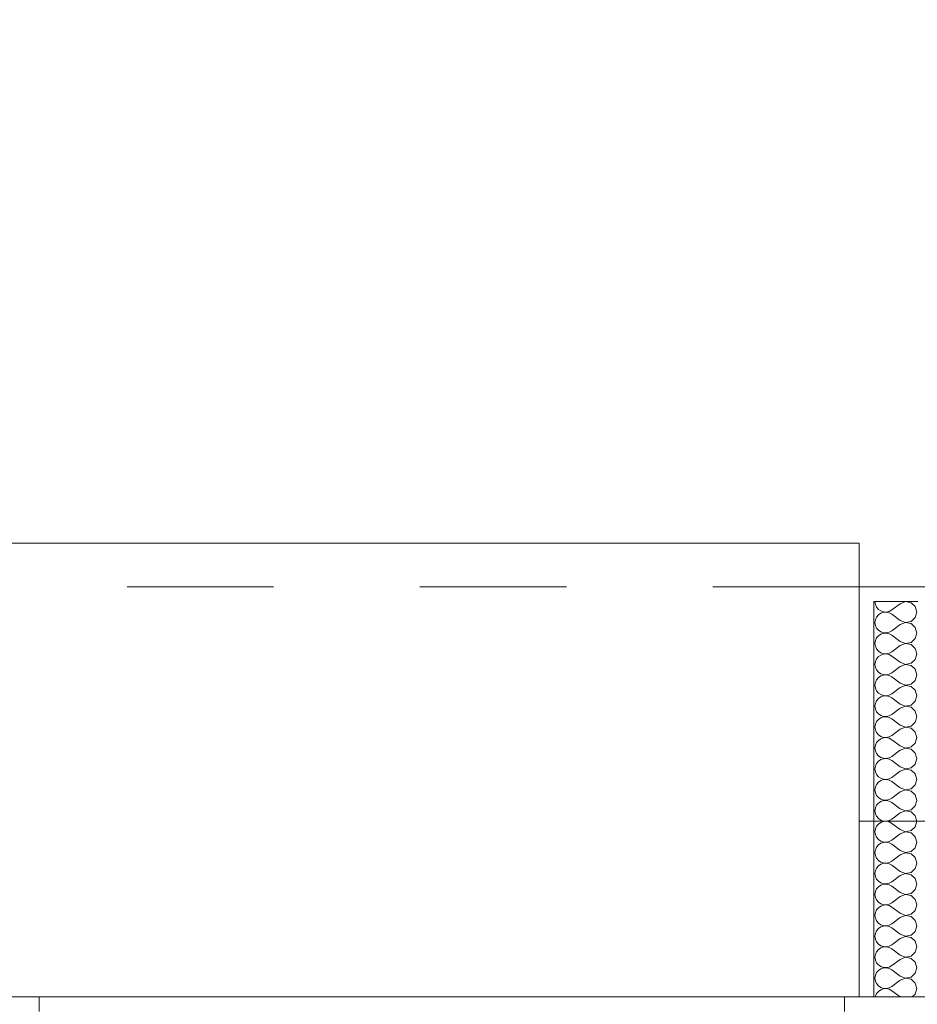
# Model space of a CAD drawing. Header units: metres. Extents: x -3.6 to 84.5, y -11 to 16.8.
# Tile 93 of 256: x 2.847 to 3.46, y 13.57 to 14.242. Entities that reach past the tile are written whole.
import ezdxf

# ---------------------------------------------------------------- set-up
doc = ezdxf.new("R2010")
doc.units = ezdxf.units.M
doc.header["$MEASUREMENT"] = 0
doc.linetypes.add('Strichlinie eng', pattern=[0.115, 0.075, -0.04])
doc.linetypes.add('Wipeout_Contour', pattern=[1, 0, -1])
for name, color, linetype in [('152 - Bemaßung_ Beschriftung.Ausbau', 7, 'Continuous'), ('603 - Struktur.Bodenplatte_ Decke Roh', 7, 'Continuous'), ('604 - Struktur.Wand Aussen', 7, 'Continuous')]:
    doc.layers.add(name, color=color, linetype=linetype)
doc.styles.add('ERSTELLTER_STIL_2', font='txt')
doc.dimstyles.new('ERSTELLTER_STIL__1', dxfattribs={"dimtxt": 0.1, "dimasz": 0.0532, "dimexe": 0.18, "dimexo": 0.0625, "dimgap": 0, "dimtad": 1, "dimzin": 0, "dimdsep": 46, "dimtxsty": 'ERSTELLTER_STIL_2', "dimblk": 'ARROWHEAD_2', "dimblk1": 'ARROWHEAD_2', "dimblk2": 'ARROWHEAD_2', "dimcen": 0.09, "dimse1": 1, "dimse2": 1, "dimclrd": 7, "dimclre": 7, "dimclrt": 7, "dimazin": 0, "dimtfac": 1, "dimtdec": 4, "dimtmove": 0, "dimatfit": 3, "dimfxl": 1, "dimtolj": 1, "dimtzin": 0, "dimarcsym": 0})
doc.dimstyles.new('ERSTELLTER_STIL__3', dxfattribs={"dimtxt": 0.1, "dimasz": 0.0532, "dimexe": 0.18, "dimexo": 0.0625, "dimgap": 0, "dimtad": 1, "dimtih": 1, "dimtoh": 1, "dimzin": 0, "dimdsep": 46, "dimtxsty": 'ERSTELLTER_STIL_2', "dimblk": 'ARROWHEAD_2', "dimblk1": 'ARROWHEAD_2', "dimblk2": 'ARROWHEAD_2', "dimcen": 0.09, "dimse1": 1, "dimse2": 1, "dimclrd": 7, "dimclre": 7, "dimclrt": 7, "dimazin": 0, "dimtfac": 1, "dimtdec": 4, "dimtmove": 0, "dimatfit": 3, "dimfxl": 1, "dimtolj": 1, "dimtzin": 0, "dimarcsym": 0})
pattern_1 = [(0, (0, 0), (0, 0.08660254), [0, -0.05]), (0, (0.025, 0.0433), (0, 0.08660254), [0, -0.05])]

# ---------------------------------------------------------------- blocks, each defined once
blk = doc.blocks.new('*X50')
at = {"layer": '604 - Struktur.Wand Aussen', "color": 7, "linetype": 'Continuous', "lineweight": 5}
for p, q in [((3.43071, 13.845), (3.43099, 13.84305)), ((3.4515, 13.84497), (3.44786, 13.84357)), ((3.45534, 13.84425), (3.4515, 13.84497)), ((3.43099, 13.84305), (3.43178, 13.84124)), ((3.43178, 13.84124), (3.43304, 13.83973)), ((3.43304, 13.83973), (3.43466, 13.83861)), ((3.43466, 13.83861), (3.43653, 13.83798)), ((3.4385, 13.83789), (3.44042, 13.83833)), ((3.44042, 13.83833), (3.44214, 13.83929)), ((3.44786, 13.84357), (3.44214, 13.83929)), ((3.45822, 13.84161), (3.45534, 13.84425)), ((3.45929, 13.83786), (3.45822, 13.84161)), ((3.43099, 13.83267), (3.43071, 13.83071)), ((3.43178, 13.83447), (3.43099, 13.83267)), ((3.43304, 13.83599), (3.43178, 13.83447)), ((3.43466, 13.8371), (3.43304, 13.83599)), ((3.43653, 13.83773), (3.43466, 13.8371)), ((3.43653, 13.83798), (3.4385, 13.83789)), ((3.4385, 13.83783), (3.43653, 13.83773)), ((3.44042, 13.83738), (3.4385, 13.83783)), ((3.44214, 13.83643), (3.44042, 13.83738)), ((3.44786, 13.83214), (3.44214, 13.83643)), ((3.44786, 13.83214), (3.4515, 13.83074)), ((3.4515, 13.83074), (3.45534, 13.83147)), ((3.45534, 13.83147), (3.45822, 13.8341)), ((3.45822, 13.8341), (3.45929, 13.83786)), ((3.43071, 13.83071), (3.43099, 13.82876)), ((3.43099, 13.82876), (3.43178, 13.82696)), ((3.43178, 13.82696), (3.43304, 13.82544)), ((3.43304, 13.82544), (3.43466, 13.82433)), ((3.44042, 13.82405), (3.44214, 13.825)), ((3.44786, 13.82929), (3.44214, 13.825)), ((3.4515, 13.83069), (3.44786, 13.82929)), ((3.45534, 13.82996), (3.4515, 13.83069)), ((3.45822, 13.82733), (3.45534, 13.82996)), ((3.45929, 13.82357), (3.45822, 13.82733)), ((3.43099, 13.81838), (3.43071, 13.81643)), ((3.43178, 13.82018), (3.43099, 13.81838)), ((3.43304, 13.8217), (3.43178, 13.82018)), ((3.43466, 13.82282), (3.43304, 13.8217)), ((3.43466, 13.82433), (3.43653, 13.8237)), ((3.43653, 13.82345), (3.43466, 13.82282)), ((3.43653, 13.8237), (3.4385, 13.8236)), ((3.4385, 13.82354), (3.43653, 13.82345)), ((3.4385, 13.8236), (3.44042, 13.82405)), ((3.44042, 13.8231), (3.4385, 13.82354)), ((3.44214, 13.82214), (3.44042, 13.8231)), ((3.44786, 13.81786), (3.44214, 13.82214)), ((3.45534, 13.81718), (3.45822, 13.81982)), ((3.45822, 13.81982), (3.45929, 13.82357)), ((3.43071, 13.81643), (3.43099, 13.81448)), ((3.43099, 13.81448), (3.43178, 13.81267)), ((3.43178, 13.81267), (3.43304, 13.81116)), ((3.44786, 13.815), (3.44214, 13.81071)), ((3.44786, 13.81786), (3.4515, 13.81646)), ((3.4515, 13.8164), (3.44786, 13.815)), ((3.4515, 13.81646), (3.45534, 13.81718)), ((3.45534, 13.81567), (3.4515, 13.8164)), ((3.45822, 13.81304), (3.45534, 13.81567)), ((3.45929, 13.80929), (3.45822, 13.81304)), ((3.43178, 13.8059), (3.43099, 13.80409)), ((3.43304, 13.80742), (3.43178, 13.8059)), ((3.43304, 13.81116), (3.43466, 13.81004)), ((3.43466, 13.80853), (3.43304, 13.80742)), ((3.43466, 13.81004), (3.43653, 13.80941)), ((3.43653, 13.80916), (3.43466, 13.80853)), ((3.43653, 13.80941), (3.4385, 13.80931)), ((3.4385, 13.80926), (3.43653, 13.80916)), ((3.4385, 13.80931), (3.44042, 13.80976)), ((3.44042, 13.80881), (3.4385, 13.80926)), ((3.44042, 13.80976), (3.44214, 13.81071)), ((3.44214, 13.80786), (3.44042, 13.80881)), ((3.44786, 13.80357), (3.44214, 13.80786)), ((3.45534, 13.8029), (3.45822, 13.80553)), ((3.45822, 13.80553), (3.45929, 13.80929)), ((3.43099, 13.80409), (3.43071, 13.80214)), ((3.43071, 13.80214), (3.43099, 13.80019)), ((3.43099, 13.80019), (3.43178, 13.79839)), ((3.43178, 13.79839), (3.43304, 13.79687)), ((3.44786, 13.80071), (3.44214, 13.79643)), ((3.44786, 13.80357), (3.4515, 13.80217)), ((3.4515, 13.80211), (3.44786, 13.80071)), ((3.4515, 13.80217), (3.45534, 13.8029)), ((3.45534, 13.80139), (3.4515, 13.80211)), ((3.45822, 13.79876), (3.45534, 13.80139)), ((3.45929, 13.795), (3.45822, 13.79876)), ((3.43178, 13.79161), (3.43099, 13.78981)), ((3.43304, 13.79313), (3.43178, 13.79161)), ((3.43304, 13.79687), (3.43466, 13.79575)), ((3.43466, 13.79425), (3.43304, 13.79313)), ((3.43466, 13.79575), (3.43653, 13.79512)), ((3.43653, 13.79488), (3.43466, 13.79425)), ((3.43653, 13.79512), (3.4385, 13.79503)), ((3.4385, 13.79497), (3.43653, 13.79488)), ((3.4385, 13.79503), (3.44042, 13.79547)), ((3.44042, 13.79453), (3.4385, 13.79497)), ((3.44042, 13.79547), (3.44214, 13.79643)), ((3.44214, 13.79357), (3.44042, 13.79453)), ((3.44786, 13.78929), (3.44214, 13.79357)), ((3.45534, 13.78861), (3.45822, 13.79124)), ((3.45822, 13.79124), (3.45929, 13.795)), ((3.43099, 13.78981), (3.43071, 13.78786)), ((3.43071, 13.78786), (3.43099, 13.78591)), ((3.43099, 13.78591), (3.43178, 13.7841)), ((3.44786, 13.78643), (3.44214, 13.78214)), ((3.44786, 13.78929), (3.4515, 13.78789)), ((3.4515, 13.78783), (3.44786, 13.78643)), ((3.4515, 13.78789), (3.45534, 13.78861)), ((3.45534, 13.7871), (3.4515, 13.78783)), ((3.45822, 13.78447), (3.45534, 13.7871)), ((3.45929, 13.78071), (3.45822, 13.78447)), ((3.43178, 13.7841), (3.43304, 13.78258)), ((3.43304, 13.77884), (3.43178, 13.77733)), ((3.43304, 13.78258), (3.43466, 13.78147)), ((3.43466, 13.77996), (3.43304, 13.77884)), ((3.43466, 13.78147), (3.43653, 13.78084)), ((3.43653, 13.78059), (3.43466, 13.77996)), ((3.43653, 13.78084), (3.4385, 13.78074)), ((3.4385, 13.78069), (3.43653, 13.78059)), ((3.4385, 13.78074), (3.44042, 13.78119)), ((3.44042, 13.78024), (3.4385, 13.78069)), ((3.44042, 13.78119), (3.44214, 13.78214)), ((3.44214, 13.77929), (3.44042, 13.78024)), ((3.44786, 13.775), (3.44214, 13.77929)), ((3.45822, 13.77696), (3.45929, 13.78071)), ((3.43099, 13.77552), (3.43071, 13.77357)), ((3.43071, 13.77357), (3.43099, 13.77162)), ((3.43178, 13.77733), (3.43099, 13.77552)), ((3.43099, 13.77162), (3.43178, 13.76982)), ((3.44786, 13.77214), (3.44214, 13.76786)), ((3.44786, 13.775), (3.4515, 13.7736)), ((3.4515, 13.77354), (3.44786, 13.77214)), ((3.4515, 13.7736), (3.45534, 13.77433)), ((3.45534, 13.77282), (3.4515, 13.77354)), ((3.45534, 13.77433), (3.45822, 13.77696)), ((3.45822, 13.77018), (3.45534, 13.77282)), ((3.43178, 13.76982), (3.43304, 13.7683)), ((3.43304, 13.76456), (3.43178, 13.76304)), ((3.43304, 13.7683), (3.43466, 13.76718)), ((3.43466, 13.76567), (3.43304, 13.76456)), ((3.43466, 13.76718), (3.43653, 13.76655)), ((3.43653, 13.7663), (3.43466, 13.76567)), ((3.43653, 13.76655), (3.4385, 13.76646)), ((3.4385, 13.7664), (3.43653, 13.7663)), ((3.4385, 13.76646), (3.44042, 13.7669)), ((3.44042, 13.76595), (3.4385, 13.7664)), ((3.44042, 13.7669), (3.44214, 13.76786)), ((3.44214, 13.765), (3.44042, 13.76595)), ((3.44786, 13.76071), (3.44214, 13.765)), ((3.45929, 13.76643), (3.45822, 13.77018)), ((3.45822, 13.76267), (3.45929, 13.76643)), ((3.43099, 13.76124), (3.43071, 13.75929)), ((3.43071, 13.75929), (3.43099, 13.75733)), ((3.43178, 13.76304), (3.43099, 13.76124)), ((3.44786, 13.75786), (3.44214, 13.75357)), ((3.44786, 13.76071), (3.4515, 13.75931)), ((3.4515, 13.75926), (3.44786, 13.75786)), ((3.4515, 13.75931), (3.45534, 13.76004)), ((3.45534, 13.75853), (3.4515, 13.75926)), ((3.45534, 13.76004), (3.45822, 13.76267)), ((3.45822, 13.7559), (3.45534, 13.75853)), ((3.43099, 13.75733), (3.43178, 13.75553)), ((3.43178, 13.75553), (3.43304, 13.75401)), ((3.43304, 13.75401), (3.43466, 13.7529)), ((3.43466, 13.75139), (3.43304, 13.75027)), ((3.43466, 13.7529), (3.43653, 13.75227)), ((3.43653, 13.75202), (3.43466, 13.75139)), ((3.43653, 13.75227), (3.4385, 13.75217)), ((3.4385, 13.75211), (3.43653, 13.75202)), ((3.4385, 13.75217), (3.44042, 13.75262)), ((3.44042, 13.75167), (3.4385, 13.75211)), ((3.44042, 13.75262), (3.44214, 13.75357)), ((3.44214, 13.75071), (3.44042, 13.75167)), ((3.45929, 13.75214), (3.45822, 13.7559)), ((3.45822, 13.74839), (3.45929, 13.75214)), ((3.43099, 13.74695), (3.43071, 13.745)), ((3.43071, 13.745), (3.43099, 13.74305)), ((3.43178, 13.74876), (3.43099, 13.74695)), ((3.43304, 13.75027), (3.43178, 13.74876)), ((3.44786, 13.74643), (3.44214, 13.75071)), ((3.44786, 13.74643), (3.4515, 13.74503)), ((3.4515, 13.74497), (3.44786, 13.74357)), ((3.4515, 13.74503), (3.45534, 13.74575)), ((3.45534, 13.74425), (3.4515, 13.74497)), ((3.45534, 13.74575), (3.45822, 13.74839)), ((3.45822, 13.74161), (3.45534, 13.74425)), ((3.43099, 13.74305), (3.43178, 13.74124)), ((3.43178, 13.74124), (3.43304, 13.73973)), ((3.43304, 13.73973), (3.43466, 13.73861)), ((3.43466, 13.73861), (3.43653, 13.73798)), ((3.43653, 13.73773), (3.43466, 13.7371)), ((3.43653, 13.73798), (3.4385, 13.73789)), ((3.4385, 13.73783), (3.43653, 13.73773)), ((3.4385, 13.73789), (3.44042, 13.73833)), ((3.44042, 13.73738), (3.4385, 13.73783)), ((3.44042, 13.73833), (3.44214, 13.73929)), ((3.44214, 13.73643), (3.44042, 13.73738)), ((3.44786, 13.74357), (3.44214, 13.73929)), ((3.45929, 13.73786), (3.45822, 13.74161)), ((3.45822, 13.7341), (3.45929, 13.73786)), ((3.43099, 13.73267), (3.43071, 13.73071)), ((3.43071, 13.73071), (3.43099, 13.72876)), ((3.43178, 13.73447), (3.43099, 13.73267)), ((3.43304, 13.73599), (3.43178, 13.73447)), ((3.43466, 13.7371), (3.43304, 13.73599)), ((3.44786, 13.73214), (3.44214, 13.73643)), ((3.44786, 13.73214), (3.4515, 13.73074)), ((3.4515, 13.73069), (3.44786, 13.72929)), ((3.4515, 13.73074), (3.45534, 13.73147)), ((3.45534, 13.72996), (3.4515, 13.73069)), ((3.45534, 13.73147), (3.45822, 13.7341)), ((3.43099, 13.72876), (3.43178, 13.72696)), ((3.43178, 13.72696), (3.43304, 13.72544)), ((3.43304, 13.72544), (3.43466, 13.72433)), ((3.43466, 13.72433), (3.43653, 13.7237)), ((3.4385, 13.7236), (3.44042, 13.72405)), ((3.44042, 13.72405), (3.44214, 13.725)), ((3.44786, 13.72929), (3.44214, 13.725)), ((3.45822, 13.72733), (3.45534, 13.72996)), ((3.45929, 13.72357), (3.45822, 13.72733)), ((3.43099, 13.71838), (3.43071, 13.71643)), ((3.43178, 13.72018), (3.43099, 13.71838)), ((3.43304, 13.7217), (3.43178, 13.72018)), ((3.43466, 13.72282), (3.43304, 13.7217)), ((3.43653, 13.72345), (3.43466, 13.72282)), ((3.43653, 13.7237), (3.4385, 13.7236)), ((3.4385, 13.72354), (3.43653, 13.72345)), ((3.44042, 13.7231), (3.4385, 13.72354)), ((3.44214, 13.72214), (3.44042, 13.7231)), ((3.44786, 13.71786), (3.44214, 13.72214)), ((3.44786, 13.71786), (3.4515, 13.71646)), ((3.4515, 13.71646), (3.45534, 13.71718)), ((3.45534, 13.71718), (3.45822, 13.71982)), ((3.45822, 13.71982), (3.45929, 13.72357)), ((3.43071, 13.71643), (3.43099, 13.71448)), ((3.43099, 13.71448), (3.43178, 13.71267)), ((3.43178, 13.71267), (3.43304, 13.71116)), ((3.43304, 13.71116), (3.43466, 13.71004)), ((3.44042, 13.70976), (3.44214, 13.71071)), ((3.44786, 13.715), (3.44214, 13.71071)), ((3.4515, 13.7164), (3.44786, 13.715)), ((3.45534, 13.71567), (3.4515, 13.7164)), ((3.45822, 13.71304), (3.45534, 13.71567)), ((3.45929, 13.70929), (3.45822, 13.71304)), ((3.43099, 13.70409), (3.43071, 13.70214)), ((3.43178, 13.7059), (3.43099, 13.70409)), ((3.43304, 13.70742), (3.43178, 13.7059)), ((3.43466, 13.70853), (3.43304, 13.70742)), ((3.43466, 13.71004), (3.43653, 13.70941)), ((3.43653, 13.70916), (3.43466, 13.70853)), ((3.43653, 13.70941), (3.4385, 13.70931)), ((3.4385, 13.70926), (3.43653, 13.70916)), ((3.4385, 13.70931), (3.44042, 13.70976)), ((3.44042, 13.70881), (3.4385, 13.70926)), ((3.44214, 13.70786), (3.44042, 13.70881)), ((3.44786, 13.70357), (3.44214, 13.70786)), ((3.45534, 13.7029), (3.45822, 13.70553)), ((3.45822, 13.70553), (3.45929, 13.70929)), ((3.43071, 13.70214), (3.43099, 13.70019)), ((3.43099, 13.70019), (3.43178, 13.69839)), ((3.43178, 13.69839), (3.43304, 13.69687)), ((3.44786, 13.70071), (3.44214, 13.69643)), ((3.44786, 13.70357), (3.4515, 13.70217)), ((3.4515, 13.70211), (3.44786, 13.70071)), ((3.4515, 13.70217), (3.45534, 13.7029)), ((3.45534, 13.70139), (3.4515, 13.70211)), ((3.45822, 13.69876), (3.45534, 13.70139)), ((3.45929, 13.695), (3.45822, 13.69876)), ((3.43178, 13.69161), (3.43099, 13.68981)), ((3.43304, 13.69313), (3.43178, 13.69161)), ((3.43304, 13.69687), (3.43466, 13.69575)), ((3.43466, 13.69425), (3.43304, 13.69313)), ((3.43466, 13.69575), (3.43653, 13.69512)), ((3.43653, 13.69488), (3.43466, 13.69425)), ((3.43653, 13.69512), (3.4385, 13.69503)), ((3.4385, 13.69497), (3.43653, 13.69488)), ((3.4385, 13.69503), (3.44042, 13.69547)), ((3.44042, 13.69453), (3.4385, 13.69497)), ((3.44042, 13.69547), (3.44214, 13.69643)), ((3.44214, 13.69357), (3.44042, 13.69453)), ((3.44786, 13.68929), (3.44214, 13.69357)), ((3.45534, 13.68861), (3.45822, 13.69124)), ((3.45822, 13.69124), (3.45929, 13.695)), ((3.43099, 13.68981), (3.43071, 13.68786)), ((3.43071, 13.68786), (3.43099, 13.68591)), ((3.43099, 13.68591), (3.43178, 13.6841)), ((3.43178, 13.6841), (3.43304, 13.68258)), ((3.44786, 13.68643), (3.44214, 13.68214)), ((3.44786, 13.68929), (3.4515, 13.68789)), ((3.4515, 13.68783), (3.44786, 13.68643)), ((3.4515, 13.68789), (3.45534, 13.68861)), ((3.45534, 13.6871), (3.4515, 13.68783)), ((3.45822, 13.68447), (3.45534, 13.6871)), ((3.45929, 13.68071), (3.45822, 13.68447)), ((3.43178, 13.67733), (3.43099, 13.67552)), ((3.43304, 13.67884), (3.43178, 13.67733)), ((3.43304, 13.68258), (3.43466, 13.68147)), ((3.43466, 13.67996), (3.43304, 13.67884)), ((3.43466, 13.68147), (3.43653, 13.68084)), ((3.43653, 13.68059), (3.43466, 13.67996)), ((3.43653, 13.68084), (3.4385, 13.68074)), ((3.4385, 13.68069), (3.43653, 13.68059)), ((3.4385, 13.68074), (3.44042, 13.68119)), ((3.44042, 13.68024), (3.4385, 13.68069)), ((3.44042, 13.68119), (3.44214, 13.68214)), ((3.44214, 13.67929), (3.44042, 13.68024)), ((3.44786, 13.675), (3.44214, 13.67929)), ((3.45534, 13.67433), (3.45822, 13.67696)), ((3.45822, 13.67696), (3.45929, 13.68071)), ((3.43099, 13.67552), (3.43071, 13.67357)), ((3.43071, 13.67357), (3.43099, 13.67162)), ((3.43099, 13.67162), (3.43178, 13.66982)), ((3.44786, 13.67214), (3.44214, 13.66786)), ((3.44786, 13.675), (3.4515, 13.6736)), ((3.4515, 13.67354), (3.44786, 13.67214)), ((3.4515, 13.6736), (3.45534, 13.67433)), ((3.45534, 13.67282), (3.4515, 13.67354)), ((3.45822, 13.67018), (3.45534, 13.67282)), ((3.45929, 13.66643), (3.45822, 13.67018)), ((3.43178, 13.66982), (3.43304, 13.6683)), ((3.43304, 13.66456), (3.43178, 13.66304)), ((3.43304, 13.6683), (3.43466, 13.66718)), ((3.43466, 13.66567), (3.43304, 13.66456)), ((3.43466, 13.66718), (3.43653, 13.66655)), ((3.43653, 13.6663), (3.43466, 13.66567)), ((3.43653, 13.66655), (3.4385, 13.66646)), ((3.4385, 13.6664), (3.43653, 13.6663)), ((3.4385, 13.66646), (3.44042, 13.6669)), ((3.44042, 13.66595), (3.4385, 13.6664)), ((3.44042, 13.6669), (3.44214, 13.66786)), ((3.44214, 13.665), (3.44042, 13.66595)), ((3.44786, 13.66071), (3.44214, 13.665)), ((3.45822, 13.66267), (3.45929, 13.66643)), ((3.43099, 13.66124), (3.43071, 13.65929)), ((3.43071, 13.65929), (3.43099, 13.65733)), ((3.43178, 13.66304), (3.43099, 13.66124)), ((3.43099, 13.65733), (3.43178, 13.65553)), ((3.44786, 13.65786), (3.44214, 13.65357)), ((3.44786, 13.66071), (3.4515, 13.65931)), ((3.4515, 13.65926), (3.44786, 13.65786)), ((3.4515, 13.65931), (3.45534, 13.66004)), ((3.45534, 13.65853), (3.4515, 13.65926)), ((3.45534, 13.66004), (3.45822, 13.66267)), ((3.45822, 13.6559), (3.45534, 13.65853)), ((3.43178, 13.65553), (3.43304, 13.65401)), ((3.43304, 13.65027), (3.43178, 13.64876)), ((3.43304, 13.65401), (3.43466, 13.6529)), ((3.43466, 13.65139), (3.43304, 13.65027)), ((3.43466, 13.6529), (3.43653, 13.65227)), ((3.43653, 13.65202), (3.43466, 13.65139)), ((3.43653, 13.65227), (3.4385, 13.65217)), ((3.4385, 13.65211), (3.43653, 13.65202)), ((3.4385, 13.65217), (3.44042, 13.65262)), ((3.44042, 13.65167), (3.4385, 13.65211)), ((3.44042, 13.65262), (3.44214, 13.65357)), ((3.44214, 13.65071), (3.44042, 13.65167)), ((3.44786, 13.64643), (3.44214, 13.65071)), ((3.45929, 13.65214), (3.45822, 13.6559)), ((3.45822, 13.64839), (3.45929, 13.65214)), ((3.43099, 13.64695), (3.43071, 13.645)), ((3.43071, 13.645), (3.43099, 13.64305)), ((3.43178, 13.64876), (3.43099, 13.64695)), ((3.44786, 13.64357), (3.44214, 13.63929)), ((3.44786, 13.64643), (3.4515, 13.64503)), ((3.4515, 13.64497), (3.44786, 13.64357)), ((3.4515, 13.64503), (3.45534, 13.64575)), ((3.45534, 13.64425), (3.4515, 13.64497)), ((3.45534, 13.64575), (3.45822, 13.64839)), ((3.45822, 13.64161), (3.45534, 13.64425)), ((3.43099, 13.64305), (3.43178, 13.64124)), ((3.43178, 13.64124), (3.43304, 13.63973)), ((3.43304, 13.63973), (3.43466, 13.63861)), ((3.43466, 13.6371), (3.43304, 13.63599)), ((3.43466, 13.63861), (3.43653, 13.63798)), ((3.43653, 13.63773), (3.43466, 13.6371)), ((3.43653, 13.63798), (3.4385, 13.63789)), ((3.4385, 13.63783), (3.43653, 13.63773)), ((3.4385, 13.63789), (3.44042, 13.63833)), ((3.44042, 13.63738), (3.4385, 13.63783)), ((3.44042, 13.63833), (3.44214, 13.63929)), ((3.44214, 13.63643), (3.44042, 13.63738)), ((3.44786, 13.63214), (3.44214, 13.63643)), ((3.45929, 13.63786), (3.45822, 13.64161)), ((3.45822, 13.6341), (3.45929, 13.63786)), ((3.43099, 13.63267), (3.43071, 13.63071)), ((3.43071, 13.63071), (3.43099, 13.62876)), ((3.43178, 13.63447), (3.43099, 13.63267)), ((3.43304, 13.63599), (3.43178, 13.63447)), ((3.44786, 13.63214), (3.4515, 13.63074)), ((3.4515, 13.63069), (3.44786, 13.62929)), ((3.4515, 13.63074), (3.45534, 13.63147)), ((3.45534, 13.62996), (3.4515, 13.63069)), ((3.45534, 13.63147), (3.45822, 13.6341)), ((3.45822, 13.62733), (3.45534, 13.62996)), ((3.43099, 13.62876), (3.43178, 13.62696)), ((3.43178, 13.62696), (3.43304, 13.62544)), ((3.43304, 13.62544), (3.43466, 13.62433)), ((3.43466, 13.62433), (3.43653, 13.6237)), ((3.43653, 13.62345), (3.43466, 13.62282)), ((3.43653, 13.6237), (3.4385, 13.6236)), ((3.4385, 13.62354), (3.43653, 13.62345)), ((3.4385, 13.6236), (3.44042, 13.62405)), ((3.44042, 13.6231), (3.4385, 13.62354)), ((3.44042, 13.62405), (3.44214, 13.625)), ((3.44214, 13.62214), (3.44042, 13.6231)), ((3.44786, 13.62929), (3.44214, 13.625)), ((3.45929, 13.62357), (3.45822, 13.62733)), ((3.45822, 13.61982), (3.45929, 13.62357)), ((3.43099, 13.61838), (3.43071, 13.61643)), ((3.43071, 13.61643), (3.43099, 13.61448)), ((3.43178, 13.62018), (3.43099, 13.61838)), ((3.43304, 13.6217), (3.43178, 13.62018)), ((3.43466, 13.62282), (3.43304, 13.6217)), ((3.44786, 13.61786), (3.44214, 13.62214)), ((3.44786, 13.61786), (3.4515, 13.61646)), ((3.4515, 13.6164), (3.44786, 13.615)), ((3.4515, 13.61646), (3.45534, 13.61718)), ((3.45534, 13.61567), (3.4515, 13.6164)), ((3.45534, 13.61718), (3.45822, 13.61982)), ((3.43099, 13.61448), (3.43178, 13.61267)), ((3.43178, 13.61267), (3.43304, 13.61116)), ((3.43304, 13.61116), (3.43466, 13.61004)), ((3.43466, 13.61004), (3.43653, 13.60941)), ((3.4385, 13.60931), (3.44042, 13.60976)), ((3.44042, 13.60976), (3.44214, 13.61071)), ((3.44786, 13.615), (3.44214, 13.61071)), ((3.45822, 13.61304), (3.45534, 13.61567)), ((3.45929, 13.60929), (3.45822, 13.61304)), ((3.43099, 13.60409), (3.43071, 13.60214)), ((3.43178, 13.6059), (3.43099, 13.60409)), ((3.43304, 13.60742), (3.43178, 13.6059)), ((3.43466, 13.60853), (3.43304, 13.60742)), ((3.43653, 13.60916), (3.43466, 13.60853)), ((3.43653, 13.60941), (3.4385, 13.60931)), ((3.4385, 13.60926), (3.43653, 13.60916)), ((3.44042, 13.60881), (3.4385, 13.60926)), ((3.44214, 13.60786), (3.44042, 13.60881)), ((3.44786, 13.60357), (3.44214, 13.60786)), ((3.44786, 13.60357), (3.4515, 13.60217)), ((3.4515, 13.60217), (3.45534, 13.6029)), ((3.45534, 13.6029), (3.45822, 13.60553)), ((3.45822, 13.60553), (3.45929, 13.60929)), ((3.43071, 13.60214), (3.43099, 13.60019)), ((3.43099, 13.60019), (3.43178, 13.59839)), ((3.43178, 13.59839), (3.43304, 13.59687)), ((3.43304, 13.59687), (3.43466, 13.59575)), ((3.44042, 13.59547), (3.44214, 13.59643)), ((3.44786, 13.60071), (3.44214, 13.59643)), ((3.4515, 13.60211), (3.44786, 13.60071)), ((3.45534, 13.60139), (3.4515, 13.60211)), ((3.45822, 13.59876), (3.45534, 13.60139)), ((3.45929, 13.595), (3.45822, 13.59876)), ((3.43099, 13.58981), (3.43071, 13.58786)), ((3.43178, 13.59161), (3.43099, 13.58981)), ((3.43304, 13.59313), (3.43178, 13.59161)), ((3.43466, 13.59425), (3.43304, 13.59313)), ((3.43466, 13.59575), (3.43653, 13.59512)), ((3.43653, 13.59488), (3.43466, 13.59425)), ((3.43653, 13.59512), (3.4385, 13.59503)), ((3.4385, 13.59497), (3.43653, 13.59488)), ((3.4385, 13.59503), (3.44042, 13.59547)), ((3.44042, 13.59453), (3.4385, 13.59497)), ((3.44214, 13.59357), (3.44042, 13.59453)), ((3.44786, 13.58929), (3.44214, 13.59357)), ((3.45534, 13.58861), (3.45822, 13.59124)), ((3.45822, 13.59124), (3.45929, 13.595)), ((3.43071, 13.58786), (3.43099, 13.58591)), ((3.43099, 13.58591), (3.43178, 13.5841)), ((3.43178, 13.5841), (3.43304, 13.58258)), ((3.44786, 13.58643), (3.44214, 13.58214)), ((3.44786, 13.58929), (3.4515, 13.58789)), ((3.4515, 13.58783), (3.44786, 13.58643)), ((3.4515, 13.58789), (3.45534, 13.58861)), ((3.45534, 13.5871), (3.4515, 13.58783)), ((3.45822, 13.58447), (3.45534, 13.5871)), ((3.45929, 13.58071), (3.45822, 13.58447)), ((3.43178, 13.57733), (3.43099, 13.57552)), ((3.43304, 13.57884), (3.43178, 13.57733)), ((3.43304, 13.58258), (3.43466, 13.58147)), ((3.43466, 13.57996), (3.43304, 13.57884)), ((3.43466, 13.58147), (3.43653, 13.58084)), ((3.43653, 13.58059), (3.43466, 13.57996)), ((3.43653, 13.58084), (3.4385, 13.58074)), ((3.4385, 13.58069), (3.43653, 13.58059)), ((3.4385, 13.58074), (3.44042, 13.58119)), ((3.44042, 13.58024), (3.4385, 13.58069)), ((3.44042, 13.58119), (3.44214, 13.58214)), ((3.44214, 13.57929), (3.44042, 13.58024)), ((3.44786, 13.575), (3.44214, 13.57929)), ((3.45608, 13.575), (3.45822, 13.57696)), ((3.45822, 13.57696), (3.45929, 13.58071)), ((3.43099, 13.57552), (3.43091, 13.575))]:
    blk.add_line(p, q, dxfattribs=at)
blk = doc.blocks.new('*D324')
at = {"layer": '152 - Bemaßung_ Beschriftung.Ausbau', "color": 7, "linetype": 'Continuous', "lineweight": 5}
for p, q in [((1.12, 14.8025), (1.12, 14.9075)), ((3.52, 14.8025), (3.52, 14.9075)), ((1.14021, 14.89), (1.09979, 14.82)), ((3.54021, 14.89), (3.49979, 14.82)), ((-0.015, 14.855), (1.12, 14.855)), ((1.12, 14.855), (3.52, 14.855)), ((3.52, 14.855), (4.72, 14.855))]:
    blk.add_line(p, q, dxfattribs=at)
at = {"layer": '152 - Bemaßung_ Beschriftung.Ausbau', "color": 7, "lineweight": 5, "char_height": 0.1, "attachment_point": 7, "style": 'ERSTELLTER_STIL_2'}
for s, insert in [('\\A1;{\\pql;\\fArial|b0|i0|c0|p38;2,40}', (2.18697, 14.875)), ('\\A1;{\\pql;\\fArial|b0|i0|c0|p38;2,01}', (2.18697, 14.735))]:
    blk.add_mtext(s, dxfattribs=dict(at, insert=insert))
blk = doc.blocks.new('ARROWHEAD_2')
at = {"color": 0, "linetype": 'Continuous', "lineweight": 0}
for p, q in [((-0.378, -0.655), (0.378, 0.655)), ((0, 0), (-1, 0))]:
    blk.add_line(p, q, dxfattribs=at)
blk = doc.blocks.new('*D363')
at = {"layer": '152 - Bemaßung_ Beschriftung.Ausbau', "color": 7, "linetype": 'Continuous', "lineweight": 5}
for p, q in [((0.225, 15.3025), (0.225, 15.4075)), ((7.67, 15.3025), (7.67, 15.4075)), ((0.24521, 15.39), (0.20479, 15.32)), ((7.69021, 15.39), (7.64979, 15.32)), ((-0.015, 15.355), (0.225, 15.355)), ((0.225, 15.355), (7.67, 15.355)), ((7.67, 15.355), (7.8, 15.355))]:
    blk.add_line(p, q, dxfattribs=at)
at = {"layer": '152 - Bemaßung_ Beschriftung.Ausbau', "color": 7, "lineweight": 5, "char_height": 0.1, "attachment_point": 7, "style": 'ERSTELLTER_STIL_2'}
for s, insert in [('\\A1;{\\pql;\\fArial|b0|i0|c0|p38;7,44\\fArial|b0|i0|c0|p38;\\A1{\\H.66x;\\S5^  ;}}', (3.71354, 15.35559)), ('\\A1;{\\pql;\\fArial|b0|i0|c0|p38;13}', (7.498, 15.375))]:
    blk.add_mtext(s, dxfattribs=dict(at, insert=insert))
blk = doc.blocks.new('*D399')
at = {"layer": '152 - Bemaßung_ Beschriftung.Ausbau', "color": 7, "linetype": 'Continuous', "lineweight": 5}
for p, q in [((0.67999, 15.8025), (0.67999, 15.9075)), ((3.97999, 15.8025), (3.97999, 15.9075)), ((0.7002, 15.89), (0.65978, 15.82)), ((4.0002, 15.89), (3.95978, 15.82)), ((0.37999, 15.855), (0.67999, 15.855)), ((0.67999, 15.855), (3.97999, 15.855)), ((3.97999, 15.855), (4.27999, 15.855))]:
    blk.add_line(p, q, dxfattribs=at)
at = {"layer": '152 - Bemaßung_ Beschriftung.Ausbau', "color": 7, "lineweight": 5, "insert": (2.19696, 15.875), "char_height": 0.1, "attachment_point": 7, "style": 'ERSTELLTER_STIL_2'}
blk.add_mtext('\\A1;{\\pql;\\fArial|b0|i0|c0|p38;3,30}', dxfattribs=at)
blk = doc.blocks.new('*D463')
at = {"layer": '152 - Bemaßung_ Beschriftung.Ausbau', "color": 7, "linetype": 'Continuous', "lineweight": 5}
for p, q in [((-1.175, 13.695), (-1.175, 13.845)), ((-1.21, 13.71521), (-1.14, 13.67479))]:
    blk.add_line(p, q, dxfattribs=at)
blk = doc.blocks.new('*D464')
at = {"layer": '152 - Bemaßung_ Beschriftung.Ausbau', "color": 7, "linetype": 'Continuous', "lineweight": 5}
for p, q in [((-1.175, 13.845), (-1.175, 13.87923)), ((-1.14, 13.82479), (-1.21, 13.86521)), ((-1.1225, 13.845), (-1.2275, 13.845)), ((-1.175, 13.695), (-1.175, 13.845)), ((-1.21, 13.71521), (-1.14, 13.67479))]:
    blk.add_line(p, q, dxfattribs=at)
blk = doc.blocks.new('*D476')
at = {"layer": '152 - Bemaßung_ Beschriftung.Ausbau', "color": 7, "linetype": 'Continuous', "lineweight": 5}
for p, q in [((-2.175, 13.455), (-2.175, 13.695)), ((-2.21, 13.47521), (-2.14, 13.43479)), ((-2.14, 13.42978), (-2.21, 13.47019)), ((-2.1225, 13.455), (-2.2275, 13.455)), ((-2.175, 13.44998), (-2.175, 13.455))]:
    blk.add_line(p, q, dxfattribs=at)
blk = doc.blocks.new('*D477')
at = {"layer": '152 - Bemaßung_ Beschriftung.Ausbau', "color": 7, "linetype": 'Continuous', "lineweight": 5}
for p, q in [((-2.175, 13.695), (-2.175, 13.845)), ((-2.21, 13.71521), (-2.14, 13.67479)), ((-2.1225, 13.695), (-2.2275, 13.695)), ((-2.175, 13.455), (-2.175, 13.695)), ((-2.21, 13.47521), (-2.14, 13.43479)), ((-2.14, 13.42978), (-2.21, 13.47019))]:
    blk.add_line(p, q, dxfattribs=at)
at = {"layer": '152 - Bemaßung_ Beschriftung.Ausbau', "color": 7, "lineweight": 5, "insert": (-2.195, 13.49911), "char_height": 0.1, "attachment_point": 7, "rotation": 90, "style": 'ERSTELLTER_STIL_2'}
blk.add_mtext('\\A1;{\\pql;\\fArial|b0|i0|c0|p38;24}', dxfattribs=at)
blk = doc.blocks.new('*D478')
at = {"layer": '152 - Bemaßung_ Beschriftung.Ausbau', "color": 7, "linetype": 'Continuous', "lineweight": 5}
for p, q in [((-2.175, 13.695), (-2.175, 13.845)), ((-2.21, 13.71521), (-2.14, 13.67479))]:
    blk.add_line(p, q, dxfattribs=at)
blk = doc.blocks.new('*D479')
at = {"layer": '152 - Bemaßung_ Beschriftung.Ausbau', "color": 7, "linetype": 'Continuous', "lineweight": 5}
for p, q in [((-2.175, 13.845), (-2.175, 13.87923)), ((-2.14, 13.82479), (-2.21, 13.86521)), ((-2.1225, 13.845), (-2.2275, 13.845)), ((-2.175, 13.695), (-2.175, 13.845)), ((-2.21, 13.71521), (-2.14, 13.67479))]:
    blk.add_line(p, q, dxfattribs=at)
at = {"layer": '152 - Bemaßung_ Beschriftung.Ausbau', "color": 7, "lineweight": 5, "insert": (-2.195, 13.86523), "char_height": 0.1, "attachment_point": 7, "rotation": 90, "style": 'ERSTELLTER_STIL_2'}
blk.add_mtext('\\A1;{\\pql;\\fArial|b0|i0|c0|p38;15}', dxfattribs=at)
blk = doc.blocks.new('*D648')
at = {"layer": '152 - Bemaßung_ Beschriftung.Ausbau', "color": 7, "linetype": 'Continuous', "lineweight": 5}
for p, q in [((-1.675, 13.455), (-1.675, 13.695)), ((-1.71, 13.47521), (-1.64, 13.43479)), ((-1.6225, 13.455), (-1.7275, 13.455)), ((-1.675, 0.245), (-1.675, 13.455)), ((-1.71, 0.26521), (-1.64, 0.22479)), ((-1.6225, 0.245), (-1.7275, 0.245)), ((-1.675, 0.005), (-1.675, 0.245))]:
    blk.add_line(p, q, dxfattribs=at)
at = {"layer": '152 - Bemaßung_ Beschriftung.Ausbau', "color": 7, "lineweight": 5, "insert": (-1.695, 6.67903), "char_height": 0.1, "attachment_point": 7, "rotation": 90, "style": 'ERSTELLTER_STIL_2'}
blk.add_mtext('\\A1;{\\pql;\\fArial|b0|i0|c0|p38;13,21}', dxfattribs=at)
blk = doc.blocks.new('*D649')
at = {"layer": '152 - Bemaßung_ Beschriftung.Ausbau', "color": 7, "linetype": 'Continuous', "lineweight": 5}
for p, q in [((-1.675, 13.695), (-1.675, 13.845)), ((-1.71, 13.71521), (-1.64, 13.67479)), ((-1.6225, 13.695), (-1.7275, 13.695)), ((-1.675, 13.455), (-1.675, 13.695)), ((-1.71, 13.47521), (-1.64, 13.43479))]:
    blk.add_line(p, q, dxfattribs=at)
at = {"layer": '152 - Bemaßung_ Beschriftung.Ausbau', "color": 7, "lineweight": 5, "insert": (-1.695, 13.49911), "char_height": 0.1, "attachment_point": 7, "rotation": 90, "style": 'ERSTELLTER_STIL_2'}
blk.add_mtext('\\A1;{\\pql;\\fArial|b0|i0|c0|p38;24}', dxfattribs=at)
blk = doc.blocks.new('*D650')
at = {"layer": '152 - Bemaßung_ Beschriftung.Ausbau', "color": 7, "linetype": 'Continuous', "lineweight": 5}
for p, q in [((-1.675, 13.695), (-1.675, 13.845)), ((-1.71, 13.71521), (-1.64, 13.67479))]:
    blk.add_line(p, q, dxfattribs=at)
blk = doc.blocks.new('*D651')
at = {"layer": '152 - Bemaßung_ Beschriftung.Ausbau', "color": 7, "linetype": 'Continuous', "lineweight": 5}
for p, q in [((-1.675, 13.845), (-1.675, 13.87923)), ((-1.64, 13.82479), (-1.71, 13.86521)), ((-1.6225, 13.845), (-1.7275, 13.845)), ((-1.675, 13.695), (-1.675, 13.845)), ((-1.71, 13.71521), (-1.64, 13.67479))]:
    blk.add_line(p, q, dxfattribs=at)
at = {"layer": '152 - Bemaßung_ Beschriftung.Ausbau', "color": 7, "lineweight": 5, "insert": (-1.695, 13.86523), "char_height": 0.1, "attachment_point": 7, "rotation": 90, "style": 'ERSTELLTER_STIL_2'}
blk.add_mtext('\\A1;{\\pql;\\fArial|b0|i0|c0|p38;15}', dxfattribs=at)

msp = doc.modelspace()

# ---------------------------------------------------------------- hatches: boundary and pattern name
at = {"layer": '604 - Struktur.Wand Aussen', "linetype": 'Continuous', "lineweight": 0, "true_color": 0x000000}
h = msp.add_hatch(dxfattribs=at)
h.set_pattern_fill('Verputz_0001', color=18, style=0, pattern_type=2)
h.set_pattern_definition(pattern_1)
h.paths.add_polyline_path([(3.43, 13.855), (3.42, 13.855), (3.42, 13.575), (3.43, 13.575)])
h = msp.add_hatch(dxfattribs=at)
h.set_pattern_fill('Verputz_0001', color=18, style=0, pattern_type=2)
h.set_pattern_definition(pattern_1)
h.paths.add_polyline_path([(3.43, 13.845), (4.81, 13.845), (4.81, 13.855), (3.43, 13.855)])

# ---------------------------------------------------------------- linework, layer by layer
at = {"layer": '603 - Struktur.Bodenplatte_ Decke Roh', "color": 7, "linetype": 'Continuous', "lineweight": 18, "flags": 128}
msp.add_lwpolyline([(62.27503, 0.005), (62.27503, 13.695), (50.77999, 13.695), (50.77999, 12.99998), (50.84002, 12.99998), (50.84002, 8.58498), (49.03003, 8.58498), (49.03003, 8.72498), (47.41003, 8.72498), (47.41003, 12.99998), (47.47999, 12.99998), (47.47999, 13.695), (14.77999, 13.695), (14.77999, 12.99998), (14.84, 12.99998), (14.84, 8.58498), (13.03, 8.58498), (13.03, 8.72498), (11.41, 8.72498), (11.41, 12.99998), (11.47999, 12.99998), (11.47999, 13.695), (-0.015, 13.695), (-0.015, 0.005)], dxfattribs=at)
at = {"layer": '604 - Struktur.Wand Aussen', "color": 7, "linetype": 'Continuous', "lineweight": 5}
for p, q in [((3.42, 13.855), (3.42, 13.845)), ((3.43, 13.855), (3.42, 13.855)), ((3.42, 13.845), (3.42, 13.705)), ((3.46, 13.845), (3.43, 13.845)), ((3.43, 13.575), (3.43, 13.845)), ((3.43, 13.845), (3.43, 13.575)), ((3.42, 13.705), (3.42, 13.695)), ((3.42, 13.695), (3.42, 13.575)), ((3.43, 13.575), (3.42, 13.575)), ((3.46, 13.575), (3.43, 13.575)), ((3.46, 13.575), (3.43, 13.575)), ((3.46, 13.575), (3.43, 13.575))]:
    msp.add_line(p, q, dxfattribs=at)
at = {"layer": '604 - Struktur.Wand Aussen', "color": 7, "linetype": 'Continuous', "lineweight": 5, "flags": 128}
msp.add_lwpolyline([(4.81, 13.855), (3.43, 13.855)], dxfattribs=at)

# ---------------------------------------------------------------- block references
at = {"layer": '604 - Struktur.Wand Aussen', "color": 7, "lineweight": 18}
msp.add_blockref('*X50', (0, 0), dxfattribs=at)

# ---------------------------------------------------------------- next in the draw order: wipeouts: each hides what was drawn before it
at = {"color": 254, "linetype": 'Wipeout_Contour', "lineweight": 0, "ltscale": 84.789972}
msp.add_wipeout([(3.42, 13.575), (3.42, 13.855), (3.42, 13.885), (1.22, 13.885), (1.22, 13.855), (1.22, 13.575)], dxfattribs=at).dxf.layer = '604 - Struktur.Wand Aussen'

# ---------------------------------------------------------------- next in the draw order: linework, layer by layer
at = {"layer": '604 - Struktur.Wand Aussen', "color": 7, "linetype": 'Continuous', "lineweight": 9}
for p, q in [((3.42, 13.885), (1.22, 13.885)), ((3.42, 13.855), (3.42, 13.885)), ((2.82, 13.575), (2.86, 13.575)), ((2.86, 13.575), (3.41, 13.575)), ((2.86, 13.575), (2.86, 13.565)), ((3.41, 13.565), (3.41, 13.575)), ((3.41, 13.575), (3.52, 13.575))]:
    msp.add_line(p, q, dxfattribs=at)
at = {"layer": '604 - Struktur.Wand Aussen', "color": 7, "linetype": 'Strichlinie eng', "lineweight": 9}
msp.add_line((3.42, 13.855), (1.22, 13.855), dxfattribs=at)
at = {"layer": '604 - Struktur.Wand Aussen', "color": 7, "linetype": 'Continuous', "lineweight": 5}
for p, q in [((3.42, 13.855), (3.42, 13.845)), ((3.42, 13.845), (3.42, 13.705)), ((3.42, 13.705), (3.42, 13.695)), ((3.42, 13.695), (3.42, 13.575)), ((3.43, 13.575), (3.42, 13.575)), ((3.43, 13.575), (3.42, 13.575))]:
    msp.add_line(p, q, dxfattribs=at)

# ---------------------------------------------------------------- next in the draw order: dimensions: what is measured, and where the dimension line sits
at = {"layer": '152 - Bemaßung_ Beschriftung.Ausbau', "color": 7, "linetype": 'Continuous', "lineweight": 5}
for base, p1, p2, picture, middle in [((3.97999, 15.855), (0.67999, 13.44998), (3.97999, 13.44998), '*D399', (2.32684, 15.925)), ((7.67, 15.355), (0.225, 6.85), (7.67, 10.7499822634), '*D363', (3.9784844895, 15.4250000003)), ((3.52, 14.855), (1.12, 13.575), (3.52, 13.575), '*D324', (2.31685, 14.925))]:
    dim = msp.add_linear_dim(base=base, p1=p1, p2=p2, dimstyle='ERSTELLTER_STIL__3', dxfattribs=at)
    dim.commit()
    dim.dimension.update_dxf_attribs({"geometry": picture, "text_midpoint": middle, "dimtype": 160})
for base, p1, p2, picture, middle in [((-2.175, 13.845), (31.13001, 13.695), (-0.165, 13.845), '*D479', (-2.245, 13.94147)), ((-1.675, 13.845), (31.13001, 13.695), (-0.165, 13.845), '*D651', (-1.745, 13.94147)), ((-1.175, 13.845), (31.13001, 13.695), (-0.165, 13.845), '*D464', (-1.245, 13.59923)), ((-2.175, 13.695), (31.13001, 13.455), (-0.015, 13.695), '*D477', (-2.245, 13.57535)), ((-2.175, 13.695), (-0.015, 13.695), (31.1300125, 13.695), '*D478', (-2.2450000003, 13.691853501)), ((-1.675, 13.695), (31.13001, 13.455), (-0.015, 13.695), '*D649', (-1.745, 13.57535)), ((-1.675, 13.695), (-0.015, 13.695), (31.1300125, 13.695), '*D650', (-1.7450000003, 13.691853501)), ((-1.175, 13.695), (-0.015, 13.695), (31.1300125, 13.695), '*D463', (-1.2450000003, 13.691853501)), ((-2.175, 13.455), (0.37999, 13.44998), (31.13001, 13.455), '*D476', (-2.245, 13.47696)), ((-1.675, 13.455), (22.1775, 0.245), (31.13001, 13.455), '*D648', (-1.745, 6.84703))]:
    dim = msp.add_linear_dim(base=base, p1=p1, p2=p2, angle=90, dimstyle='ERSTELLTER_STIL__1', dxfattribs=at)
    dim.commit()
    dim.dimension.update_dxf_attribs({"geometry": picture, "text_midpoint": middle, "dimtype": 160, "text_rotation": 90})

doc.saveas('drawing.dxf')
